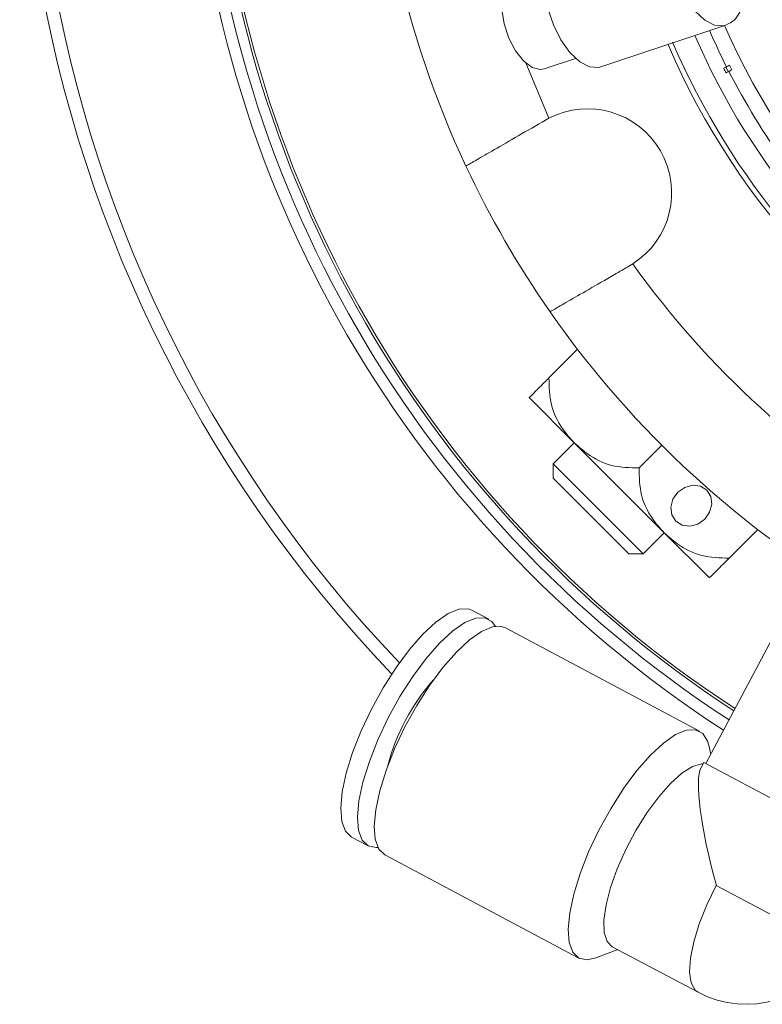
# Model space of a CAD drawing. Header units: inches. Extents: x -4.1 to 23, y -7 to 14.8.
# Tile 10 of 139: x 2.8 to 4.3, y -6.4 to -4.5. Entities that reach past the tile are written whole.
import ezdxf

# ---------------------------------------------------------------- set-up
doc = ezdxf.new("R2010")
doc.units = ezdxf.units.IN
doc.header["$MEASUREMENT"] = 0

msp = doc.modelspace()

# ---------------------------------------------------------------- linework, layer by layer
at = {"color": 7, "linetype": 'Continuous', "lineweight": 15}
for p, q in [((3.9581, -4.581), (4.2034, -4.4994)), ((3.8472, -4.5851), (3.909, -4.5645)), ((4.1179, -4.5741), (4.1285, -4.5964)), ((4.2051, -4.5809), (4.1995, -4.5837)), ((4.204, -4.5814), (4.2085, -4.5904)), ((4.2041, -4.5926), (4.2096, -4.5898)), ((4.2108, -4.5779), (4.2154, -4.5869)), ((3.8564, -4.6818), (3.85, -4.6853)), ((4.015, -4.971), (4.0213, -4.9673)), ((3.9127, -5.1349), (3.8567, -5.191)), ((3.8178, -5.2298), (3.9062, -5.3182)), ((3.9062, -5.3182), (3.8649, -5.3596)), ((3.9062, -5.3182), (4.083, -5.495)), ((4.0781, -5.3232), (4.0335, -5.3677)), ((3.8649, -5.3596), (3.8649, -5.3879)), ((3.8649, -5.3596), (4.0416, -5.5364)), ((4.0134, -5.5364), (3.8649, -5.3879)), ((4.0416, -5.5364), (4.083, -5.495)), ((4.083, -5.495), (4.1714, -5.5834)), ((4.2663, -5.4885), (4.2103, -5.5445)), ((4.0134, -5.5364), (4.0416, -5.5364)), ((3.7384, -5.6641), (3.7056, -5.6466)), ((4.1519, -5.8839), (3.7712, -5.6815)), ((4.2954, -5.7016), (4.1646, -5.9477)), ((4.1743, -5.9294), (4.1701, -5.9116)), ((4.1604, -5.9455), (4.1551, -5.9555)), ((4.5164, -6.1348), (4.1604, -5.9455)), ((3.469, -6.0916), (3.5018, -6.109)), ((3.5346, -6.1265), (3.9153, -6.3289)), ((3.9484, -6.3285), (3.9915, -6.3123)), ((3.9809, -6.3067), (4.1491, -6.3961))]:
    msp.add_line(p, q, dxfattribs=at)
at = {"color": 8, "linetype": 'Continuous', "lineweight": 15}
for p, q in [((3.8111, -4.5733), (3.8564, -4.6818)), ((4.4217, -6.3128), (4.185, -6.1869))]:
    msp.add_line(p, q, dxfattribs=at)
at = {"color": 7, "linetype": 'Continuous', "lineweight": 15, "flags": 128}
for points in [[(3.8654, -4.4987), (3.8546, -4.4664), (3.8485, -4.4339), (3.8476, -4.4034), (3.852, -4.3773), (3.8613, -4.3576), (3.8749, -4.3456), (3.8791, -4.3439)], [(3.8236, -4.582), (3.8069, -4.5694), (3.7913, -4.5496), (3.7782, -4.5245), (3.7689, -4.4967), (3.7644, -4.4688), (3.7652, -4.4435), (3.771, -4.4235), (3.7814, -4.4105), (3.7879, -4.4072)], [(3.9581, -4.581), (3.9542, -4.5821), (3.9363, -4.5809), (3.917, -4.571), (3.8978, -4.553), (3.8802, -4.5283), (3.8654, -4.4987)], [(3.8472, -4.5851), (3.8397, -4.5863), (3.8236, -4.582)], [(4.1096, -5.4155), (4.1, -5.4292), (4.0958, -5.4447), (4.0978, -5.4599), (4.1055, -5.4723), (4.1179, -5.48), (4.1331, -5.482), (4.1486, -5.4778), (4.1623, -5.4682), (4.1719, -5.4546), (4.1761, -5.439), (4.1741, -5.4239), (4.1663, -5.4115), (4.154, -5.4037), (4.1388, -5.4017), (4.1232, -5.4059), (4.1096, -5.4155)], [(3.7056, -5.6466), (3.6981, -5.6439), (3.6801, -5.6446), (3.6588, -5.6535), (3.6349, -5.6701), (3.6093, -5.6939), (3.5829, -5.7241), (3.5566, -5.7594), (3.5315, -5.7988), (3.5083, -5.8407), (3.4881, -5.8836), (3.4714, -5.926), (3.4589, -5.9664), (3.451, -6.0032), (3.4481, -6.0352), (3.4502, -6.0611), (3.4572, -6.0802), (3.469, -6.0916), (3.469, -6.0916)], [(3.7518, -5.6784), (3.7448, -5.6688), (3.7309, -5.6614), (3.7129, -5.6621), (3.6916, -5.6709), (3.6677, -5.6875), (3.6421, -5.7114), (3.6157, -5.7415), (3.5894, -5.7769), (3.5643, -5.8163), (3.5412, -5.8581), (3.5209, -5.9011), (3.5042, -5.9435), (3.4917, -5.9838), (3.4838, -6.0206), (3.4809, -6.0526), (3.483, -6.0786), (3.4901, -6.0976), (3.5018, -6.109), (3.5018, -6.109)], [(3.7712, -5.6815), (3.7637, -5.6788), (3.7457, -5.6795), (3.7244, -5.6884), (3.7005, -5.705), (3.6749, -5.7288), (3.6485, -5.759), (3.6222, -5.7943), (3.5971, -5.8337), (3.574, -5.8756), (3.5537, -5.9185), (3.537, -5.9609), (3.5245, -6.0012), (3.5167, -6.0381), (3.5137, -6.07), (3.5158, -6.096), (3.5229, -6.1151), (3.5346, -6.1265)], [(4.1701, -5.9116), (4.1678, -5.9039), (4.1583, -5.8886), (4.1444, -5.8812), (4.1264, -5.8819), (4.1051, -5.8908), (4.0812, -5.9074), (4.0556, -5.9312), (4.0292, -5.9614), (4.0029, -5.9967), (3.9778, -6.0361), (3.9546, -6.078), (3.9344, -6.1209), (3.9177, -6.1633), (3.9052, -6.2036), (3.8973, -6.2405), (3.8944, -6.2724), (3.8965, -6.2984), (3.9035, -6.3175), (3.9153, -6.3289), (3.9153, -6.3289)], [(4.1591, -5.948), (4.1559, -5.9481), (4.1381, -5.9534), (4.1176, -5.9664), (4.0953, -5.9864), (4.072, -6.0127), (4.049, -6.044), (4.0271, -6.0791), (4.0073, -6.1163), (3.9905, -6.154), (3.9774, -6.1907), (3.9686, -6.2246), (3.9645, -6.2544), (3.9652, -6.2786), (3.9708, -6.2963), (3.9809, -6.3067)], [(3.5018, -6.109), (3.5178, -6.1124), (3.5212, -6.1121)], [(3.9153, -6.3289), (3.9313, -6.3322), (3.9484, -6.3285)]]:
    msp.add_lwpolyline(points, dxfattribs=at)
at = {"color": 8, "linetype": 'Continuous', "lineweight": 15, "flags": 128}
for points in [[(4.2037, -4.4993), (4.1995, -4.5004), (4.1815, -4.4992), (4.1623, -4.4893), (4.1431, -4.4713), (4.1255, -4.4466), (4.1107, -4.417)], [(4.185, -6.1869), (4.1667, -6.2246), (4.1516, -6.262), (4.1406, -6.2975), (4.1341, -6.3295), (4.1324, -6.3567), (4.1356, -6.3778), (4.1435, -6.3919), (4.1491, -6.3961)]]:
    msp.add_lwpolyline(points, dxfattribs=at)
at = {"color": 7, "linetype": 'Continuous', "lineweight": 15}
for centre, radius, start, end in [((5.4481, -3.9532), 2.63, 82.0465, 223.7508), ((5.4481, -3.9532), 2.275, 125.8779, 237.0361), ((5.4481, -3.9532), 2.255, 125.9008, 236.992), ((5.4481, -3.9532), 2.25, 125.9109, 236.9808), ((5.4481, -3.9532), 1.468, 270, 193.5914), ((5.4481, -3.9532), 1.4228, 270, 193.377), ((5.4481, -3.9532), 1.9375, 154.8853, 205.1147), ((5.4481, -3.9532), 1.478, 203.2687, 0), ((5.4481, -3.9532), 1.468, 203.2502, 270), ((5.4481, -3.9532), 1.4228, 203.4573, 270), ((5.4481, -3.9532), 1.3925, 207.2057, 215.7943), ((3.9325, -4.8282), 0.165, 302.5283, 117.4717), ((5.4481, -3.9532), 1.9375, 205.1147, 214.8853), ((5.4481, -3.9532), 1.7505, 215.4034, 264.5966), ((5.4481, -3.9532), 1.9375, 214.8853, 265.1147), ((3.9321, -6.0524), 0.4044, 138.449, 165.551), ((4.2438, -6.2181), 0.2016, 242, 332)]:
    msp.add_arc(centre, radius, start, end, dxfattribs=at)
at = {"color": 8, "linetype": 'Continuous', "lineweight": 15}
for radius, start, end in [(2.6042, 82.0465, 223.6312), (2.298, 125.8849, 237.086), (1.3616, 203.6618, 90), (1.3925, 203.5674, 206.7943)]:
    msp.add_arc((5.4481, -3.9532), radius, start, end, dxfattribs=at)
at = {"color": 7, "linetype": 'Continuous', "lineweight": 15}
for centre, major_axis, ratio, start_param, end_param in [((5.4577, -3.9483), (1.2559, 0.6399), 0.999971, 3.138045, 3.14514), ((4.2438, -6.2181), (-0.0822, 0.2688), 0.1697, 0.168099, 1.402698)]:
    msp.add_ellipse(centre, major_axis=major_axis, ratio=ratio, start_param=start_param, end_param=end_param, dxfattribs=at)
for points, knots in [([(4.2035, -4.4985), (4.2078, -4.4969), (4.2177, -4.4932), (4.2287, -4.4793), (4.2359, -4.4653), (4.2375, -4.4547), (4.2379, -4.4519)], [0, 0, 0, 0, 0.237313, 0.552207, 0.881999, 1, 1, 1, 1]), ([(4.2108, -4.5779), (4.2094, -4.5787), (4.2064, -4.5802), (4.2055, -4.5806), (4.2051, -4.5809)], [0, 0, 0, 0, 0.496854, 1, 1, 1, 1]), ([(4.2096, -4.5898), (4.2102, -4.5895), (4.2111, -4.589), (4.2141, -4.5875), (4.2154, -4.5869)], [0, 0, 0, 0, 0.5853453, 1, 1, 1, 1]), ([(3.85, -4.6853), (3.8318, -4.6958), (3.7953, -4.7169), (3.7476, -4.7444), (3.7124, -4.7647), (3.6958, -4.7743), (3.6943, -4.7752), (3.6937, -4.7755)], [0, 0, 0, 0, 0.221192, 0.442436, 0.66314, 0.882991, 1, 1, 1, 1]), ([(3.8587, -5.0613), (3.8605, -5.0602), (3.8641, -5.0582), (3.892, -5.0421), (3.933, -5.0184), (3.9768, -4.9931), (4.005, -4.9769), (4.015, -4.971)], [0, 0, 0, 0, 0.2190539, 0.4381235, 0.6575299, 0.8777059, 1, 1, 1, 1]), ([(3.8567, -5.191), (3.8535, -5.1942), (3.8408, -5.2068), (3.8225, -5.2252), (3.8196, -5.2281), (3.8178, -5.2298)], [0, 0, 0, 0, 0.124089, 0.487389, 1, 1, 1, 1]), ([(3.9062, -5.3182), (3.9003, -5.3118), (3.8809, -5.2905), (3.858, -5.2486), (3.8571, -5.209), (3.8567, -5.191)], [0, 0, 0, 0, 0.192173, 0.631803, 1, 1, 1, 1]), ([(4.0335, -5.3677), (4.0151, -5.3673), (3.9785, -5.3664), (3.9362, -5.3449), (3.9149, -5.3259), (3.9062, -5.3182)], [0, 0, 0, 0, 0.374601, 0.746177, 1, 1, 1, 1]), ([(4.083, -5.495), (4.0771, -5.4885), (4.0577, -5.4673), (4.0348, -5.4254), (4.0339, -5.3858), (4.0335, -5.3677)], [0, 0, 0, 0, 0.192173, 0.631803, 1, 1, 1, 1]), ([(4.2103, -5.5445), (4.1919, -5.5441), (4.1553, -5.5432), (4.113, -5.5217), (4.0917, -5.5027), (4.083, -5.495)], [0, 0, 0, 0, 0.374601, 0.746177, 1, 1, 1, 1]), ([(4.1714, -5.5834), (4.1729, -5.5819), (4.1755, -5.5793), (4.1924, -5.5624), (4.206, -5.5488), (4.2103, -5.5445)], [0, 0, 0, 0, 0.468578, 0.832628, 1, 1, 1, 1])]:
    msp.add_open_spline(points, degree=3, knots=knots, dxfattribs=at)

doc.saveas('drawing.dxf')
